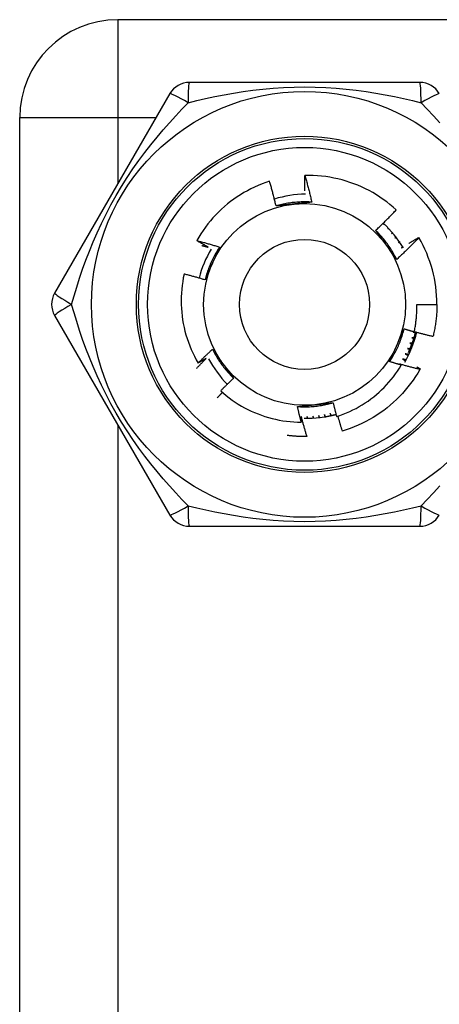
# Model space of a CAD drawing. Header units: inches. Extents: x 4 to 114, y 7 to 59.
# Tile 33 of 98: x 6.094 to 6.462, y 37.432 to 38.296. Entities that reach past the tile are written whole.
import ezdxf

# ---------------------------------------------------------------- set-up
doc = ezdxf.new("R2010")
doc.units = ezdxf.units.IN
doc.header["$MEASUREMENT"] = 0
doc.layers.add('Visible Edges(ANSI)', color=7, linetype='Continuous', lineweight=25)
doc.layers.add('Visible Tangent Edges(ANSI)', color=7, linetype='Continuous', lineweight=25)

msp = doc.modelspace()

# ---------------------------------------------------------------- linework, layer by layer
at = {"layer": 'Visible Edges(ANSI)'}
for p, q in [((7.75804, 38.29642), (6.18004, 38.29642)), ((6.44519, 38.24131), (6.24289, 38.24131)), ((6.22585, 38.23146), (6.1247, 38.05627)), ((6.09404, 36.63242), (6.09404, 38.21042)), ((6.41381, 38.1169), (6.41344, 38.11623)), ((6.41344, 38.11623), (6.41395, 38.11677)), ((6.41746, 38.11333), (6.41697, 38.11253)), ((6.41697, 38.11253), (6.41762, 38.11316)), ((6.42092, 38.10956), (6.4203, 38.10866)), ((6.4203, 38.10866), (6.4211, 38.10935)), ((6.44426, 38.10512), (6.44431, 38.10503)), ((6.44247, 38.04642), (6.46019, 38.04642)), ((6.1247, 38.03658), (6.22585, 37.86139)), ((6.34631, 37.9303), (6.34617, 37.9303)), ((6.24289, 37.85154), (6.44519, 37.85154))]:
    msp.add_line(p, q, dxfattribs=at)
at = {"layer": 'Visible Edges(ANSI)', "flags": 128}
for points in [[(6.31333, 38.15447), (6.30999, 38.15336), (6.30668, 38.15214), (6.30341, 38.15082), (6.30018, 38.1494), (6.297, 38.14788), (6.29388, 38.14626), (6.29081, 38.14455), (6.28779, 38.14274), (6.28484, 38.14083), (6.28195, 38.13884), (6.27912, 38.13675), (6.27636, 38.13458), (6.27367, 38.13231), (6.27104, 38.12997), (6.2685, 38.12753), (6.26602, 38.12502), (6.26363, 38.12242), (6.26133, 38.11976), (6.25912, 38.11703), (6.25699, 38.11423), (6.25496, 38.11136), (6.25302, 38.10844), (6.25117, 38.10545), (6.24942, 38.1024)], [(6.31896, 38.13283), (6.31875, 38.13374), (6.31854, 38.13465), (6.31833, 38.13555), (6.31811, 38.13646), (6.3179, 38.13737), (6.31768, 38.13827), (6.31745, 38.13918), (6.31723, 38.14008), (6.317, 38.14099), (6.31677, 38.14189), (6.31654, 38.14279), (6.31631, 38.14369), (6.31607, 38.14459), (6.31584, 38.1455), (6.31559, 38.1464), (6.31535, 38.14729), (6.31511, 38.14819), (6.31486, 38.14909), (6.31461, 38.14999), (6.31436, 38.15089), (6.31411, 38.15178), (6.31385, 38.15268), (6.31359, 38.15357), (6.31333, 38.15447)], [(6.34437, 38.14601), (6.34435, 38.14657), (6.34434, 38.14714), (6.34433, 38.14771), (6.34432, 38.14828), (6.34431, 38.14884), (6.3443, 38.14941), (6.34429, 38.14998), (6.34428, 38.15054), (6.34428, 38.15111), (6.34427, 38.15168), (6.34427, 38.15225), (6.34426, 38.15281), (6.34426, 38.15338), (6.34426, 38.15395), (6.34426, 38.15451), (6.34426, 38.15508), (6.34426, 38.15565), (6.34426, 38.15622), (6.34426, 38.15678), (6.34426, 38.15735), (6.34427, 38.15792), (6.34427, 38.15849), (6.34428, 38.15905), (6.34428, 38.15962)], [(6.42451, 38.12943), (6.42177, 38.13186), (6.41896, 38.13421), (6.41607, 38.13646), (6.41312, 38.13862), (6.4101, 38.14069), (6.40702, 38.14266), (6.40388, 38.14452), (6.40068, 38.14629), (6.39742, 38.14796), (6.3941, 38.14952), (6.39074, 38.15098), (6.38733, 38.15233), (6.38387, 38.15357), (6.38039, 38.15469), (6.37687, 38.15571), (6.37333, 38.1566), (6.36976, 38.15739), (6.36616, 38.15806), (6.36255, 38.15861), (6.35892, 38.15905), (6.35527, 38.15937), (6.35162, 38.15957), (6.34795, 38.15966), (6.34428, 38.15962)], [(6.34428, 38.15962), (6.34456, 38.15865), (6.34484, 38.15768), (6.34511, 38.15671), (6.34538, 38.15574), (6.34565, 38.15477), (6.34592, 38.1538), (6.34618, 38.15282), (6.34644, 38.15185), (6.3467, 38.15088), (6.34696, 38.1499), (6.34721, 38.14893), (6.34746, 38.14795), (6.34771, 38.14697), (6.34796, 38.14599), (6.3482, 38.14502), (6.34844, 38.14404), (6.34868, 38.14306), (6.34892, 38.14208), (6.34915, 38.1411), (6.34938, 38.14011), (6.34961, 38.13913), (6.34984, 38.13815), (6.35006, 38.13716), (6.35028, 38.13618)], [(6.35028, 38.13618), (6.34896, 38.13626), (6.34765, 38.13632), (6.34633, 38.13637), (6.34501, 38.13639), (6.34369, 38.13639), (6.34237, 38.13638), (6.34105, 38.13634), (6.33973, 38.13629), (6.33842, 38.13621), (6.3371, 38.13612), (6.33578, 38.13601), (6.33447, 38.13588), (6.33316, 38.13573), (6.33185, 38.13556), (6.33055, 38.13537), (6.32924, 38.13516), (6.32794, 38.13494), (6.32665, 38.13469), (6.32536, 38.13443), (6.32407, 38.13415), (6.32278, 38.13384), (6.3215, 38.13353), (6.32023, 38.13319), (6.31896, 38.13283)], [(6.35028, 38.13618), (6.34964, 38.13611), (6.349, 38.13604), (6.34835, 38.13597), (6.34771, 38.1359), (6.34707, 38.13583), (6.34643, 38.13576), (6.34578, 38.13569), (6.34514, 38.13562), (6.3445, 38.13555), (6.34385, 38.13548), (6.34321, 38.13541), (6.34256, 38.13534), (6.34192, 38.13527), (6.34127, 38.13521), (6.34063, 38.13514), (6.33998, 38.13507), (6.33933, 38.135), (6.33868, 38.13493), (6.33804, 38.13486), (6.33739, 38.1348), (6.33674, 38.13473), (6.33609, 38.13466), (6.33544, 38.13459), (6.33478, 38.13452)], [(6.33478, 38.13452), (6.33412, 38.13445), (6.33345, 38.13438), (6.33279, 38.13431), (6.33213, 38.13424), (6.33147, 38.13417), (6.3308, 38.1341), (6.33014, 38.13403), (6.32948, 38.13396), (6.32882, 38.13389), (6.32816, 38.13382), (6.3275, 38.13375), (6.32684, 38.13368), (6.32618, 38.13361), (6.32553, 38.13354), (6.32487, 38.13347), (6.32421, 38.1334), (6.32355, 38.13333), (6.3229, 38.13326), (6.32224, 38.13319), (6.32158, 38.13312), (6.32093, 38.13305), (6.32027, 38.13297), (6.31962, 38.1329), (6.31896, 38.13283)], [(6.40633, 38.11135), (6.40711, 38.11208), (6.40789, 38.11281), (6.40867, 38.11354), (6.40945, 38.11427), (6.41022, 38.11501), (6.41099, 38.11575), (6.41176, 38.11649), (6.41253, 38.11724), (6.4133, 38.11798), (6.41406, 38.11873), (6.41482, 38.11948), (6.41558, 38.12023), (6.41634, 38.12099), (6.41709, 38.12174), (6.41784, 38.1225), (6.41859, 38.12326), (6.41934, 38.12402), (6.42008, 38.12479), (6.42083, 38.12556), (6.42157, 38.12633), (6.42231, 38.1271), (6.42304, 38.12787), (6.42378, 38.12865), (6.42451, 38.12943)], [(6.42489, 38.0859), (6.4243, 38.08708), (6.4237, 38.08825), (6.42308, 38.08942), (6.42244, 38.09057), (6.42178, 38.09172), (6.42111, 38.09285), (6.42042, 38.09397), (6.41971, 38.09509), (6.41899, 38.09619), (6.41825, 38.09729), (6.4175, 38.09837), (6.41673, 38.09944), (6.41594, 38.1005), (6.41514, 38.10155), (6.41432, 38.10259), (6.41349, 38.10361), (6.41265, 38.10462), (6.41179, 38.10562), (6.41091, 38.10661), (6.41002, 38.10759), (6.40912, 38.10855), (6.4082, 38.1095), (6.40727, 38.11043), (6.40633, 38.11135)], [(6.41571, 38.09849), (6.41532, 38.09903), (6.41492, 38.09957), (6.41453, 38.10011), (6.41414, 38.10065), (6.41375, 38.10119), (6.41336, 38.10173), (6.41296, 38.10227), (6.41257, 38.1028), (6.41218, 38.10334), (6.41179, 38.10388), (6.4114, 38.10441), (6.41101, 38.10495), (6.41062, 38.10549), (6.41023, 38.10602), (6.40984, 38.10655), (6.40945, 38.10709), (6.40906, 38.10762), (6.40867, 38.10816), (6.40828, 38.10869), (6.40789, 38.10922), (6.4075, 38.10975), (6.40711, 38.11029), (6.40672, 38.11082), (6.40633, 38.11135)], [(6.24942, 38.1024), (6.25026, 38.10219), (6.2511, 38.10197), (6.25194, 38.10175), (6.25277, 38.10153), (6.25361, 38.1013), (6.25445, 38.10108), (6.25528, 38.10085), (6.25612, 38.10062), (6.25696, 38.10039), (6.25779, 38.10016), (6.25863, 38.09992), (6.25946, 38.09969), (6.26029, 38.09945), (6.26113, 38.09921), (6.26196, 38.09896), (6.26279, 38.09872), (6.26362, 38.09848), (6.26446, 38.09823), (6.26529, 38.09798), (6.26612, 38.09773), (6.26695, 38.09747), (6.26777, 38.09722), (6.2686, 38.09696), (6.26943, 38.0967)], [(6.25941, 38.09668), (6.25899, 38.09691), (6.25857, 38.09714), (6.25815, 38.09738), (6.25773, 38.09761), (6.25732, 38.09784), (6.2569, 38.09808), (6.25648, 38.09831), (6.25606, 38.09855), (6.25564, 38.09879), (6.25523, 38.09902), (6.25481, 38.09926), (6.25439, 38.0995), (6.25398, 38.09974), (6.25356, 38.09998), (6.25315, 38.10022), (6.25273, 38.10046), (6.25232, 38.1007), (6.2519, 38.10094), (6.25149, 38.10118), (6.25107, 38.10143), (6.25066, 38.10167), (6.25024, 38.10191), (6.24983, 38.10216), (6.24942, 38.1024)], [(6.42419, 38.10561), (6.42416, 38.10557), (6.42413, 38.10552), (6.42409, 38.10548), (6.42406, 38.10544), (6.42403, 38.1054), (6.424, 38.10536), (6.42397, 38.10532), (6.42394, 38.10528), (6.4239, 38.10523), (6.42387, 38.10519), (6.42384, 38.10515), (6.42381, 38.10511), (6.42378, 38.10507), (6.42375, 38.10503), (6.42371, 38.10499), (6.42368, 38.10494), (6.42365, 38.1049), (6.42362, 38.10486), (6.42359, 38.10482), (6.42356, 38.10478), (6.42352, 38.10474), (6.42349, 38.1047), (6.42346, 38.10465), (6.42343, 38.10461)], [(6.42343, 38.10461), (6.42347, 38.10464), (6.42351, 38.10468), (6.42355, 38.10471), (6.42359, 38.10474), (6.42363, 38.10477), (6.42367, 38.1048), (6.42371, 38.10483), (6.42375, 38.10486), (6.42379, 38.10489), (6.42383, 38.10492), (6.42387, 38.10496), (6.42391, 38.10499), (6.42395, 38.10502), (6.42399, 38.10505), (6.42403, 38.10508), (6.42406, 38.10511), (6.4241, 38.10514), (6.42414, 38.10517), (6.42418, 38.1052), (6.42422, 38.10523), (6.42426, 38.10527), (6.4243, 38.1053), (6.42434, 38.10533), (6.42438, 38.10536)], [(6.44431, 38.10503), (6.44353, 38.10421), (6.44275, 38.10339), (6.44196, 38.10257), (6.44117, 38.10175), (6.44038, 38.10094), (6.43958, 38.10013), (6.43879, 38.09932), (6.43799, 38.09851), (6.43719, 38.0977), (6.43638, 38.0969), (6.43558, 38.0961), (6.43477, 38.0953), (6.43396, 38.09451), (6.43315, 38.09371), (6.43233, 38.09292), (6.43151, 38.09213), (6.43069, 38.09134), (6.42987, 38.09056), (6.42905, 38.08978), (6.42822, 38.089), (6.42739, 38.08822), (6.42656, 38.08744), (6.42573, 38.08667), (6.42489, 38.0859)], [(6.42725, 38.10148), (6.42721, 38.10144), (6.42718, 38.10139), (6.42714, 38.10135), (6.4271, 38.10131), (6.42706, 38.10126), (6.42703, 38.10122), (6.42699, 38.10117), (6.42695, 38.10113), (6.42691, 38.10108), (6.42687, 38.10104), (6.42684, 38.10099), (6.4268, 38.10095), (6.42676, 38.1009), (6.42672, 38.10086), (6.42668, 38.10082), (6.42665, 38.10077), (6.42661, 38.10073), (6.42657, 38.10068), (6.42653, 38.10064), (6.42649, 38.10059), (6.42646, 38.10055), (6.42642, 38.1005), (6.42638, 38.10046), (6.42634, 38.10041)], [(6.42634, 38.10041), (6.42639, 38.10045), (6.42643, 38.10048), (6.42648, 38.10051), (6.42653, 38.10054), (6.42657, 38.10058), (6.42662, 38.10061), (6.42667, 38.10064), (6.42671, 38.10067), (6.42676, 38.10071), (6.42681, 38.10074), (6.42685, 38.10077), (6.4269, 38.1008), (6.42694, 38.10084), (6.42699, 38.10087), (6.42704, 38.1009), (6.42708, 38.10093), (6.42713, 38.10097), (6.42718, 38.101), (6.42722, 38.10103), (6.42727, 38.10106), (6.42732, 38.1011), (6.42736, 38.10113), (6.42741, 38.10116), (6.42746, 38.10119)], [(6.43556, 38.10007), (6.43592, 38.10028), (6.43628, 38.1005), (6.43664, 38.10071), (6.437, 38.10093), (6.43736, 38.10114), (6.43773, 38.10135), (6.43809, 38.10156), (6.43845, 38.10178), (6.43881, 38.10199), (6.43917, 38.1022), (6.43953, 38.10241), (6.4399, 38.10262), (6.44026, 38.10283), (6.44062, 38.10304), (6.44098, 38.10325), (6.44135, 38.10346), (6.44171, 38.10367), (6.44208, 38.10388), (6.44244, 38.10408), (6.4428, 38.10429), (6.44317, 38.1045), (6.44353, 38.1047), (6.4439, 38.10491), (6.44426, 38.10512)], [(6.25391, 38.09806), (6.25414, 38.098), (6.25437, 38.09795), (6.2546, 38.09789), (6.25483, 38.09783), (6.25506, 38.09778), (6.25529, 38.09772), (6.25552, 38.09766), (6.25575, 38.09761), (6.25598, 38.09755), (6.2562, 38.09749), (6.25643, 38.09743), (6.25666, 38.09738), (6.25689, 38.09732), (6.25712, 38.09726), (6.25735, 38.0972), (6.25758, 38.09715), (6.25781, 38.09709), (6.25804, 38.09703), (6.25827, 38.09697), (6.2585, 38.09691), (6.25872, 38.09685), (6.25895, 38.09679), (6.25918, 38.09674), (6.25941, 38.09668)], [(6.26943, 38.0967), (6.2687, 38.0956), (6.26799, 38.09449), (6.26729, 38.09337), (6.26661, 38.09224), (6.26595, 38.0911), (6.26531, 38.08995), (6.26468, 38.08879), (6.26406, 38.08762), (6.26347, 38.08645), (6.26289, 38.08526), (6.26233, 38.08406), (6.26179, 38.08286), (6.26126, 38.08165), (6.26076, 38.08043), (6.26027, 38.07921), (6.25979, 38.07798), (6.25934, 38.07674), (6.2589, 38.07549), (6.25849, 38.07424), (6.25809, 38.07298), (6.2577, 38.07172), (6.25734, 38.07045), (6.257, 38.06918), (6.25667, 38.0679)], [(6.26943, 38.0967), (6.26917, 38.09611), (6.26891, 38.09552), (6.26865, 38.09493), (6.26839, 38.09434), (6.26813, 38.09375), (6.26787, 38.09316), (6.26761, 38.09256), (6.26735, 38.09197), (6.26709, 38.09138), (6.26682, 38.09079), (6.26656, 38.0902), (6.2663, 38.0896), (6.26603, 38.08901), (6.26577, 38.08842), (6.26551, 38.08782), (6.26524, 38.08723), (6.26498, 38.08663), (6.26471, 38.08604), (6.26445, 38.08544), (6.26418, 38.08485), (6.26392, 38.08425), (6.26365, 38.08365), (6.26339, 38.08305), (6.26312, 38.08245)], [(6.42489, 38.0859), (6.42451, 38.08642), (6.42413, 38.08694), (6.42375, 38.08746), (6.42336, 38.08798), (6.42298, 38.08851), (6.4226, 38.08903), (6.42222, 38.08955), (6.42184, 38.09007), (6.42146, 38.09059), (6.42107, 38.09112), (6.42069, 38.09164), (6.42031, 38.09217), (6.41993, 38.09269), (6.41955, 38.09321), (6.41916, 38.09374), (6.41878, 38.09427), (6.4184, 38.09479), (6.41801, 38.09532), (6.41763, 38.09585), (6.41725, 38.09637), (6.41686, 38.0969), (6.41648, 38.09743), (6.41609, 38.09796), (6.41571, 38.09849)], [(6.4301, 38.0972), (6.43006, 38.09715), (6.43001, 38.09711), (6.42997, 38.09706), (6.42992, 38.09701), (6.42988, 38.09696), (6.42983, 38.09692), (6.42979, 38.09687), (6.42975, 38.09682), (6.4297, 38.09678), (6.42966, 38.09673), (6.42961, 38.09668), (6.42957, 38.09663), (6.42952, 38.09659), (6.42948, 38.09654), (6.42943, 38.09649), (6.42939, 38.09645), (6.42934, 38.0964), (6.4293, 38.09635), (6.42926, 38.09631), (6.42921, 38.09626), (6.42917, 38.09621), (6.42912, 38.09616), (6.42908, 38.09612), (6.42903, 38.09607)], [(6.42903, 38.09607), (6.42909, 38.0961), (6.42914, 38.09614), (6.42919, 38.09617), (6.42925, 38.0962), (6.4293, 38.09624), (6.42935, 38.09627), (6.4294, 38.0963), (6.42946, 38.09634), (6.42951, 38.09637), (6.42956, 38.0964), (6.42962, 38.09644), (6.42967, 38.09647), (6.42972, 38.0965), (6.42978, 38.09654), (6.42983, 38.09657), (6.42988, 38.0966), (6.42994, 38.09663), (6.42999, 38.09667), (6.43004, 38.0967), (6.4301, 38.09673), (6.43015, 38.09677), (6.4302, 38.0968), (6.43026, 38.09683), (6.43031, 38.09687)], [(6.26312, 38.08245), (6.26285, 38.08184), (6.26258, 38.08123), (6.2623, 38.08062), (6.26203, 38.08001), (6.26176, 38.07941), (6.26149, 38.0788), (6.26122, 38.07819), (6.26095, 38.07758), (6.26068, 38.07698), (6.26041, 38.07637), (6.26014, 38.07576), (6.25987, 38.07516), (6.25961, 38.07455), (6.25934, 38.07395), (6.25907, 38.07334), (6.2588, 38.07274), (6.25854, 38.07213), (6.25827, 38.07153), (6.258, 38.07092), (6.25774, 38.07032), (6.25747, 38.06972), (6.2572, 38.06911), (6.25694, 38.06851), (6.25667, 38.06791)], [(6.2383, 38.07306), (6.23762, 38.06975), (6.23705, 38.06643), (6.23658, 38.06309), (6.23621, 38.05974), (6.23594, 38.05637), (6.23578, 38.053), (6.23573, 38.04961), (6.23578, 38.04623), (6.23594, 38.04285), (6.2362, 38.03948), (6.23657, 38.03613), (6.23704, 38.03279), (6.23761, 38.02947), (6.23829, 38.02616), (6.23907, 38.02288), (6.23996, 38.01963), (6.24094, 38.0164), (6.24203, 38.0132), (6.24322, 38.01004), (6.24452, 38.00691), (6.2459, 38.00383), (6.24739, 38.00079), (6.24896, 37.99781), (6.25063, 37.99488)], [(6.25667, 38.06791), (6.25591, 38.06814), (6.25515, 38.06837), (6.25439, 38.0686), (6.25363, 38.06883), (6.25287, 38.06906), (6.25211, 38.06928), (6.25134, 38.06951), (6.25058, 38.06973), (6.24981, 38.06995), (6.24905, 38.07017), (6.24829, 38.07039), (6.24752, 38.0706), (6.24675, 38.07081), (6.24599, 38.07103), (6.24522, 38.07124), (6.24445, 38.07145), (6.24369, 38.07165), (6.24292, 38.07186), (6.24215, 38.07206), (6.24138, 38.07227), (6.24061, 38.07247), (6.23984, 38.07266), (6.23907, 38.07286), (6.2383, 38.07306)], [(6.44027, 38.02233), (6.44048, 38.02332), (6.44068, 38.02431), (6.44087, 38.02531), (6.44105, 38.0263), (6.44122, 38.0273), (6.44137, 38.0283), (6.44152, 38.0293), (6.44166, 38.0303), (6.44179, 38.0313), (6.44191, 38.0323), (6.44201, 38.03331), (6.44211, 38.03431), (6.4422, 38.03532), (6.44227, 38.03633), (6.44234, 38.03733), (6.4424, 38.03834), (6.44244, 38.03935), (6.44248, 38.04036), (6.4425, 38.04137), (6.44252, 38.04238), (6.44252, 38.04339), (6.44251, 38.0444), (6.4425, 38.04541), (6.44247, 38.04642)], [(6.46019, 38.04642), (6.46018, 38.04524), (6.46016, 38.04406), (6.46013, 38.04288), (6.46009, 38.0417), (6.46003, 38.04052), (6.45997, 38.03934), (6.45989, 38.03816), (6.4598, 38.03698), (6.4597, 38.0358), (6.45958, 38.03463), (6.45946, 38.03345), (6.45932, 38.03228), (6.45917, 38.03111), (6.45901, 38.02994), (6.45884, 38.02877), (6.45865, 38.0276), (6.45845, 38.02644), (6.45824, 38.02527), (6.45802, 38.02411), (6.45779, 38.02295), (6.45754, 38.0218), (6.45729, 38.02064), (6.45702, 38.01949), (6.45674, 38.01835)], [(6.41866, 37.99615), (6.41938, 37.99725), (6.4201, 37.99836), (6.42079, 37.99948), (6.42147, 38.00061), (6.42214, 38.00175), (6.42278, 38.0029), (6.42341, 38.00406), (6.42402, 38.00523), (6.42462, 38.0064), (6.42519, 38.00759), (6.42575, 38.00878), (6.4263, 38.00999), (6.42682, 38.0112), (6.42733, 38.01242), (6.42782, 38.01364), (6.42829, 38.01487), (6.42875, 38.01611), (6.42918, 38.01736), (6.4296, 38.01861), (6.43, 38.01986), (6.43038, 38.02113), (6.43074, 38.02239), (6.43109, 38.02367), (6.43142, 38.02495)], [(6.42497, 38.01039), (6.42524, 38.01101), (6.42551, 38.01162), (6.42578, 38.01223), (6.42605, 38.01283), (6.42632, 38.01344), (6.4266, 38.01405), (6.42687, 38.01466), (6.42714, 38.01527), (6.4274, 38.01587), (6.42767, 38.01648), (6.42794, 38.01709), (6.42821, 38.01769), (6.42848, 38.0183), (6.42875, 38.0189), (6.42902, 38.01951), (6.42928, 38.02011), (6.42955, 38.02072), (6.42982, 38.02132), (6.43008, 38.02192), (6.43035, 38.02253), (6.43062, 38.02313), (6.43088, 38.02374), (6.43115, 38.02434), (6.43141, 38.02494)], [(6.43141, 38.02494), (6.43178, 38.02483), (6.43215, 38.02472), (6.43252, 38.0246), (6.43288, 38.02449), (6.43325, 38.02438), (6.43362, 38.02427), (6.43399, 38.02416), (6.43436, 38.02405), (6.43473, 38.02394), (6.4351, 38.02383), (6.43546, 38.02372), (6.43583, 38.02361), (6.4362, 38.0235), (6.43657, 38.02339), (6.43694, 38.02328), (6.43731, 38.02318), (6.43768, 38.02307), (6.43805, 38.02296), (6.43842, 38.02286), (6.43879, 38.02275), (6.43916, 38.02265), (6.43953, 38.02254), (6.4399, 38.02244), (6.44027, 38.02233)], [(6.44031, 38.02253), (6.44099, 38.02234), (6.44167, 38.02215), (6.44235, 38.02197), (6.44303, 38.02178), (6.44372, 38.0216), (6.4444, 38.02141), (6.44508, 38.02123), (6.44576, 38.02105), (6.44645, 38.02087), (6.44713, 38.0207), (6.44782, 38.02052), (6.4485, 38.02035), (6.44918, 38.02017), (6.44987, 38.02), (6.45055, 38.01983), (6.45124, 38.01966), (6.45193, 38.01949), (6.45261, 38.01932), (6.4533, 38.01916), (6.45399, 38.01899), (6.45468, 38.01883), (6.45536, 38.01867), (6.45605, 38.01851), (6.45674, 38.01835)], [(6.43514, 38.00423), (6.43547, 38.00495), (6.4358, 38.00568), (6.43612, 38.00641), (6.43643, 38.00714), (6.43674, 38.00787), (6.43704, 38.0086), (6.43734, 38.00934), (6.43763, 38.01008), (6.43791, 38.01083), (6.43819, 38.01157), (6.43847, 38.01232), (6.43873, 38.01307), (6.43899, 38.01382), (6.43925, 38.01457), (6.4395, 38.01533), (6.43974, 38.01608), (6.43998, 38.01684), (6.44021, 38.0176), (6.44044, 38.01837), (6.44066, 38.01913), (6.44087, 38.0199), (6.44108, 38.02067), (6.44128, 38.02144), (6.44147, 38.02221)], [(6.43801, 38.01713), (6.43809, 38.01711), (6.43817, 38.01709), (6.43825, 38.01707), (6.43833, 38.01705), (6.43841, 38.01702), (6.43849, 38.017), (6.43856, 38.01698), (6.43864, 38.01696), (6.43872, 38.01694), (6.4388, 38.01691), (6.43888, 38.01689), (6.43896, 38.01687), (6.43904, 38.01685), (6.43912, 38.01683), (6.4392, 38.0168), (6.43927, 38.01678), (6.43935, 38.01676), (6.43943, 38.01674), (6.43951, 38.01671), (6.43959, 38.01669), (6.43967, 38.01667), (6.43975, 38.01665), (6.43983, 38.01662), (6.43991, 38.0166)], [(6.44006, 38.0171), (6.43997, 38.0171), (6.43989, 38.0171), (6.4398, 38.0171), (6.43972, 38.01711), (6.43963, 38.01711), (6.43955, 38.01711), (6.43946, 38.01711), (6.43938, 38.01711), (6.43929, 38.01711), (6.43921, 38.01711), (6.43912, 38.01711), (6.43904, 38.01712), (6.43895, 38.01712), (6.43886, 38.01712), (6.43878, 38.01712), (6.43869, 38.01712), (6.43861, 38.01712), (6.43852, 38.01712), (6.43844, 38.01713), (6.43835, 38.01713), (6.43827, 38.01713), (6.43818, 38.01713), (6.4381, 38.01713), (6.43801, 38.01713)], [(6.44145, 38.02212), (6.44137, 38.02212), (6.44128, 38.02212), (6.4412, 38.02211), (6.44111, 38.02211), (6.44103, 38.02211), (6.44094, 38.0221), (6.44085, 38.0221), (6.44077, 38.0221), (6.44068, 38.0221), (6.4406, 38.02209), (6.44051, 38.02209), (6.44043, 38.02209), (6.44034, 38.02208), (6.44026, 38.02208), (6.44017, 38.02208), (6.44009, 38.02207), (6.44, 38.02207), (6.43992, 38.02207), (6.43983, 38.02207), (6.43975, 38.02206), (6.43966, 38.02206), (6.43958, 38.02206), (6.43949, 38.02205), (6.43941, 38.02205)], [(6.43941, 38.02205), (6.43949, 38.02203), (6.43957, 38.02202), (6.43965, 38.022), (6.43973, 38.02198), (6.43981, 38.02196), (6.43989, 38.02194), (6.43997, 38.02193), (6.44005, 38.02191), (6.44013, 38.02189), (6.4402, 38.02187), (6.44028, 38.02185), (6.44036, 38.02184), (6.44044, 38.02182), (6.44052, 38.0218), (6.4406, 38.02178), (6.44068, 38.02176), (6.44076, 38.02175), (6.44084, 38.02173), (6.44092, 38.02171), (6.441, 38.02169), (6.44108, 38.02167), (6.44116, 38.02165), (6.44124, 38.02164), (6.44132, 38.02162)], [(6.25063, 37.99488), (6.25115, 37.99539), (6.25166, 37.9959), (6.25217, 37.99642), (6.25269, 37.99693), (6.2532, 37.99744), (6.25372, 37.99795), (6.25424, 37.99845), (6.25476, 37.99896), (6.25528, 37.99947), (6.2558, 37.99997), (6.25632, 38.00048), (6.25685, 38.00098), (6.25737, 38.00148), (6.25789, 38.00198), (6.25842, 38.00249), (6.25895, 38.00299), (6.25947, 38.00348), (6.26, 38.00398), (6.26053, 38.00448), (6.26106, 38.00497), (6.26159, 38.00547), (6.26213, 38.00596), (6.26266, 38.00646), (6.26319, 38.00695)], [(6.26319, 38.00695), (6.26358, 38.00643), (6.26396, 38.00591), (6.26434, 38.00539), (6.26472, 38.00487), (6.2651, 38.00434), (6.26549, 38.00382), (6.26587, 38.0033), (6.26625, 38.00278), (6.26663, 38.00225), (6.26701, 38.00173), (6.2674, 38.00121), (6.26778, 38.00068), (6.26816, 38.00016), (6.26854, 37.99963), (6.26892, 37.99911), (6.26931, 37.99858), (6.26969, 37.99806), (6.27007, 37.99753), (6.27046, 37.997), (6.27084, 37.99647), (6.27122, 37.99595), (6.27161, 37.99542), (6.27199, 37.99489), (6.27238, 37.99436)], [(6.26319, 38.00695), (6.26378, 38.00577), (6.26439, 38.00459), (6.26501, 38.00343), (6.26565, 38.00228), (6.26631, 38.00113), (6.26698, 38), (6.26767, 37.99887), (6.26838, 37.99776), (6.2691, 37.99666), (6.26984, 37.99556), (6.27059, 37.99448), (6.27136, 37.99341), (6.27215, 37.99235), (6.27295, 37.9913), (6.27376, 37.99026), (6.27459, 37.98924), (6.27544, 37.98823), (6.2763, 37.98723), (6.27717, 37.98624), (6.27806, 37.98526), (6.27897, 37.9843), (6.27988, 37.98335), (6.28081, 37.98242), (6.28176, 37.9815)], [(6.41866, 37.99615), (6.41891, 37.99674), (6.41917, 37.99733), (6.41943, 37.99792), (6.41969, 37.99851), (6.41996, 37.9991), (6.42022, 37.99969), (6.42048, 38.00028), (6.42074, 38.00088), (6.421, 38.00147), (6.42126, 38.00206), (6.42153, 38.00265), (6.42179, 38.00325), (6.42205, 38.00384), (6.42232, 38.00443), (6.42258, 38.00503), (6.42284, 38.00562), (6.42311, 38.00622), (6.42337, 38.00681), (6.42364, 38.00741), (6.4239, 38.008), (6.42417, 38.0086), (6.42443, 38.0092), (6.4247, 38.0098), (6.42497, 38.01039)], [(6.43447, 38.00755), (6.43455, 38.00752), (6.43462, 38.00749), (6.4347, 38.00746), (6.43477, 38.00743), (6.43485, 38.0074), (6.43493, 38.00737), (6.435, 38.00734), (6.43508, 38.00731), (6.43515, 38.00728), (6.43523, 38.00725), (6.43531, 38.00722), (6.43538, 38.00719), (6.43546, 38.00716), (6.43554, 38.00713), (6.43561, 38.0071), (6.43569, 38.00707), (6.43576, 38.00704), (6.43584, 38.00701), (6.43592, 38.00698), (6.43599, 38.00695), (6.43607, 38.00692), (6.43615, 38.00689), (6.43622, 38.00686), (6.4363, 38.00683)], [(6.4365, 38.0073), (6.43642, 38.00731), (6.43633, 38.00732), (6.43625, 38.00733), (6.43616, 38.00734), (6.43608, 38.00735), (6.43599, 38.00737), (6.43591, 38.00738), (6.43582, 38.00739), (6.43574, 38.0074), (6.43565, 38.00741), (6.43557, 38.00742), (6.43549, 38.00743), (6.4354, 38.00744), (6.43532, 38.00745), (6.43523, 38.00746), (6.43515, 38.00747), (6.43506, 38.00748), (6.43498, 38.00749), (6.43489, 38.0075), (6.43481, 38.00751), (6.43472, 38.00752), (6.43464, 38.00753), (6.43455, 38.00754), (6.43447, 38.00755)], [(6.43636, 38.0123), (6.43644, 38.01227), (6.43652, 38.01224), (6.4366, 38.01222), (6.43668, 38.01219), (6.43675, 38.01217), (6.43683, 38.01214), (6.43691, 38.01211), (6.43699, 38.01209), (6.43706, 38.01206), (6.43714, 38.01204), (6.43722, 38.01201), (6.4373, 38.01198), (6.43737, 38.01196), (6.43745, 38.01193), (6.43753, 38.0119), (6.43761, 38.01188), (6.43769, 38.01185), (6.43776, 38.01183), (6.43784, 38.0118), (6.43792, 38.01177), (6.438, 38.01175), (6.43807, 38.01172), (6.43815, 38.01169), (6.43823, 38.01167)], [(6.43841, 38.01216), (6.43832, 38.01216), (6.43824, 38.01217), (6.43815, 38.01217), (6.43807, 38.01218), (6.43798, 38.01218), (6.4379, 38.01219), (6.43781, 38.0122), (6.43773, 38.0122), (6.43764, 38.01221), (6.43756, 38.01221), (6.43747, 38.01222), (6.43739, 38.01223), (6.4373, 38.01223), (6.43722, 38.01224), (6.43713, 38.01224), (6.43705, 38.01225), (6.43696, 38.01225), (6.43688, 38.01226), (6.43679, 38.01227), (6.43671, 38.01227), (6.43662, 38.01228), (6.43653, 38.01228), (6.43645, 38.01229), (6.43636, 38.0123)], [(6.24905, 37.98998), (6.24941, 37.99036), (6.24977, 37.99074), (6.25013, 37.99112), (6.25049, 37.9915), (6.25085, 37.99188), (6.25121, 37.99226), (6.25157, 37.99264), (6.25194, 37.99302), (6.2523, 37.99339), (6.25266, 37.99377), (6.25302, 37.99415), (6.25339, 37.99452), (6.25375, 37.9949), (6.25412, 37.99528), (6.25448, 37.99565), (6.25485, 37.99602), (6.25521, 37.9964), (6.25558, 37.99677), (6.25595, 37.99714), (6.25632, 37.99752), (6.25669, 37.99789), (6.25705, 37.99826), (6.25742, 37.99863), (6.25779, 37.999)], [(6.25779, 37.999), (6.2575, 37.99883), (6.2572, 37.99865), (6.2569, 37.99848), (6.25661, 37.9983), (6.25631, 37.99813), (6.25601, 37.99796), (6.25571, 37.99778), (6.25542, 37.99761), (6.25512, 37.99744), (6.25482, 37.99726), (6.25452, 37.99709), (6.25423, 37.99692), (6.25393, 37.99675), (6.25363, 37.99658), (6.25333, 37.99641), (6.25303, 37.99623), (6.25273, 37.99606), (6.25243, 37.99589), (6.25213, 37.99572), (6.25183, 37.99555), (6.25153, 37.99538), (6.25123, 37.99521), (6.25093, 37.99505), (6.25063, 37.99488)], [(6.42995, 37.99839), (6.43007, 37.99833), (6.43018, 37.99827), (6.4303, 37.99821), (6.43041, 37.99815), (6.43053, 37.99809), (6.43064, 37.99803), (6.43076, 37.99797), (6.43087, 37.99791), (6.43099, 37.99785), (6.4311, 37.99779), (6.43122, 37.99773), (6.43133, 37.99767), (6.43145, 37.99761), (6.43156, 37.99755), (6.43168, 37.99748), (6.43179, 37.99742), (6.43191, 37.99736), (6.43202, 37.9973), (6.43214, 37.99724), (6.43225, 37.99718), (6.43237, 37.99712), (6.43248, 37.99706), (6.43259, 37.997), (6.43271, 37.99694)], [(6.43311, 37.99767), (6.43298, 37.9977), (6.43285, 37.99773), (6.43272, 37.99776), (6.43259, 37.99779), (6.43245, 37.99782), (6.43232, 37.99785), (6.43219, 37.99788), (6.43206, 37.99791), (6.43193, 37.99794), (6.43179, 37.99796), (6.43166, 37.99799), (6.43153, 37.99802), (6.4314, 37.99805), (6.43127, 37.99808), (6.43114, 37.99811), (6.431, 37.99814), (6.43087, 37.99817), (6.43074, 37.9982), (6.43061, 37.99823), (6.43048, 37.99826), (6.43035, 37.9983), (6.43021, 37.99833), (6.43008, 37.99836), (6.42995, 37.99839)], [(6.43233, 38.00291), (6.43245, 38.00286), (6.43256, 38.0028), (6.43268, 38.00275), (6.4328, 38.0027), (6.43292, 38.00264), (6.43304, 38.00259), (6.43315, 38.00253), (6.43327, 38.00248), (6.43339, 38.00243), (6.43351, 38.00237), (6.43362, 38.00232), (6.43374, 38.00226), (6.43386, 38.00221), (6.43398, 38.00216), (6.43409, 38.0021), (6.43421, 38.00205), (6.43433, 38.00199), (6.43445, 38.00194), (6.43457, 38.00188), (6.43468, 38.00183), (6.4348, 38.00177), (6.43492, 38.00172), (6.43503, 38.00167), (6.43515, 38.00161)], [(6.43551, 38.00236), (6.43538, 38.00238), (6.43525, 38.0024), (6.43512, 38.00243), (6.43498, 38.00245), (6.43485, 38.00247), (6.43472, 38.00249), (6.43459, 38.00252), (6.43445, 38.00254), (6.43432, 38.00256), (6.43419, 38.00259), (6.43405, 38.00261), (6.43392, 38.00263), (6.43379, 38.00265), (6.43366, 38.00268), (6.43352, 38.0027), (6.43339, 38.00272), (6.43326, 38.00275), (6.43313, 38.00277), (6.43299, 38.00279), (6.43286, 38.00282), (6.43273, 38.00284), (6.43259, 38.00286), (6.43246, 38.00289), (6.43233, 38.00291)], [(6.27238, 37.99436), (6.27277, 37.99382), (6.27316, 37.99328), (6.27356, 37.99274), (6.27395, 37.9922), (6.27434, 37.99166), (6.27473, 37.99112), (6.27512, 37.99058), (6.27551, 37.99004), (6.2759, 37.98951), (6.27629, 37.98897), (6.27669, 37.98843), (6.27708, 37.9879), (6.27747, 37.98736), (6.27786, 37.98683), (6.27825, 37.98629), (6.27864, 37.98576), (6.27903, 37.98523), (6.27942, 37.98469), (6.2798, 37.98416), (6.28019, 37.98363), (6.28058, 37.9831), (6.28097, 37.98256), (6.28136, 37.98203), (6.28175, 37.9815)], [(6.37212, 37.94787), (6.37505, 37.94885), (6.37796, 37.94992), (6.38083, 37.95108), (6.38367, 37.95233), (6.38646, 37.95366), (6.38921, 37.95507), (6.39192, 37.95657), (6.39457, 37.95814), (6.39718, 37.9598), (6.39973, 37.96153), (6.40224, 37.96334), (6.40468, 37.96523), (6.40707, 37.96719), (6.4094, 37.96923), (6.41167, 37.97134), (6.41388, 37.97352), (6.41601, 37.97576), (6.41807, 37.97807), (6.42006, 37.98043), (6.42197, 37.98285), (6.42381, 37.98533), (6.42557, 37.98787), (6.42726, 37.99046), (6.42886, 37.9931)], [(6.44518, 37.98933), (6.4433, 37.98612), (6.44132, 37.98297), (6.43924, 37.97989), (6.43706, 37.97687), (6.43478, 37.97393), (6.43241, 37.97106), (6.42995, 37.96827), (6.42741, 37.96556), (6.42477, 37.96293), (6.42206, 37.96039), (6.41926, 37.95793), (6.41639, 37.95557), (6.41344, 37.9533), (6.41042, 37.95112), (6.40734, 37.94905), (6.40419, 37.94707), (6.40097, 37.94519), (6.3977, 37.94342), (6.39438, 37.94176), (6.391, 37.9402), (6.38757, 37.93875), (6.3841, 37.93741), (6.38059, 37.93618), (6.37704, 37.93507)], [(6.42886, 37.9931), (6.42843, 37.99322), (6.428, 37.99334), (6.42758, 37.99346), (6.42715, 37.99359), (6.42673, 37.99371), (6.4263, 37.99383), (6.42587, 37.99396), (6.42545, 37.99408), (6.42502, 37.99421), (6.4246, 37.99433), (6.42417, 37.99446), (6.42375, 37.99459), (6.42332, 37.99471), (6.4229, 37.99484), (6.42247, 37.99497), (6.42205, 37.9951), (6.42162, 37.99523), (6.4212, 37.99536), (6.42077, 37.99549), (6.42035, 37.99562), (6.41993, 37.99575), (6.4195, 37.99588), (6.41908, 37.99601), (6.41866, 37.99615)], [(6.42734, 37.99399), (6.42741, 37.99395), (6.42747, 37.99392), (6.42753, 37.99388), (6.4276, 37.99384), (6.42766, 37.99381), (6.42772, 37.99377), (6.42778, 37.99373), (6.42785, 37.99369), (6.42791, 37.99366), (6.42797, 37.99362), (6.42804, 37.99358), (6.4281, 37.99355), (6.42816, 37.99351), (6.42823, 37.99347), (6.42829, 37.99343), (6.42835, 37.9934), (6.42842, 37.99336), (6.42848, 37.99332), (6.42854, 37.99328), (6.42861, 37.99325), (6.42867, 37.99321), (6.42873, 37.99317), (6.42879, 37.99314), (6.42886, 37.9931)], [(6.44518, 37.98933), (6.44443, 37.9895), (6.44369, 37.98968), (6.44294, 37.98986), (6.44219, 37.99005), (6.44145, 37.99023), (6.4407, 37.99041), (6.43996, 37.9906), (6.43921, 37.99079), (6.43847, 37.99098), (6.43772, 37.99117), (6.43698, 37.99136), (6.43624, 37.99155), (6.43549, 37.99175), (6.43475, 37.99195), (6.43401, 37.99214), (6.43327, 37.99234), (6.43253, 37.99255), (6.43178, 37.99275), (6.43104, 37.99295), (6.4303, 37.99316), (6.42956, 37.99336), (6.42882, 37.99357), (6.42808, 37.99378), (6.42734, 37.99399)], [(6.4424, 37.99162), (6.44253, 37.99155), (6.44265, 37.99148), (6.44278, 37.9914), (6.44291, 37.99133), (6.44304, 37.99126), (6.44317, 37.99118), (6.4433, 37.99111), (6.44342, 37.99104), (6.44355, 37.99096), (6.44368, 37.99089), (6.44381, 37.99081), (6.44394, 37.99074), (6.44407, 37.99067), (6.44419, 37.99059), (6.44432, 37.99052), (6.44445, 37.99045), (6.44458, 37.99037), (6.44471, 37.9903), (6.44484, 37.99022), (6.44496, 37.99015), (6.44509, 37.99008), (6.44522, 37.99), (6.44535, 37.98993), (6.44548, 37.98985)], [(6.44548, 37.98985), (6.44546, 37.98983), (6.44545, 37.98981), (6.44544, 37.98979), (6.44543, 37.98976), (6.44541, 37.98974), (6.4454, 37.98972), (6.44539, 37.9897), (6.44538, 37.98968), (6.44537, 37.98966), (6.44535, 37.98963), (6.44534, 37.98961), (6.44533, 37.98959), (6.44532, 37.98957), (6.4453, 37.98955), (6.44529, 37.98952), (6.44528, 37.9895), (6.44527, 37.98948), (6.44525, 37.98946), (6.44524, 37.98944), (6.44523, 37.98941), (6.44522, 37.98939), (6.44521, 37.98937), (6.44519, 37.98935), (6.44518, 37.98933)], [(6.28175, 37.9815), (6.28127, 37.98105), (6.28079, 37.9806), (6.28031, 37.98015), (6.27983, 37.9797), (6.27935, 37.97925), (6.27887, 37.9788), (6.2784, 37.97834), (6.27792, 37.97789), (6.27744, 37.97744), (6.27697, 37.97698), (6.27649, 37.97652), (6.27602, 37.97607), (6.27555, 37.97561), (6.27508, 37.97515), (6.27461, 37.97469), (6.27414, 37.97423), (6.27367, 37.97376), (6.2732, 37.9733), (6.27273, 37.97284), (6.27226, 37.97237), (6.2718, 37.97191), (6.27133, 37.97144), (6.27087, 37.97098), (6.27041, 37.97051)], [(6.27193, 37.96914), (6.27174, 37.96895), (6.27155, 37.96875), (6.27136, 37.96855), (6.27118, 37.96835), (6.27099, 37.96815), (6.2708, 37.96795), (6.27061, 37.96775), (6.27042, 37.96755), (6.27024, 37.96735), (6.27005, 37.96715), (6.26986, 37.96695), (6.26968, 37.96675), (6.26949, 37.96655), (6.2693, 37.96635), (6.26912, 37.96615), (6.26893, 37.96595), (6.26874, 37.96575), (6.26856, 37.96555), (6.26837, 37.96535), (6.26818, 37.96515), (6.268, 37.96495), (6.26781, 37.96475), (6.26763, 37.96455), (6.26744, 37.96435)], [(6.27041, 37.97051), (6.27283, 37.96836), (6.27531, 37.96629), (6.27786, 37.9643), (6.28046, 37.96239), (6.28312, 37.96056), (6.28584, 37.95881), (6.28861, 37.95714), (6.29143, 37.95557), (6.2943, 37.95407), (6.29722, 37.95267), (6.30018, 37.95135), (6.30318, 37.95013), (6.30622, 37.949), (6.30929, 37.94797), (6.31238, 37.94703), (6.3155, 37.94619), (6.31864, 37.94545), (6.32181, 37.94481), (6.32499, 37.94426), (6.32819, 37.94381), (6.33141, 37.94347), (6.33463, 37.94322), (6.33787, 37.94307), (6.34111, 37.94303)], [(6.33781, 37.95667), (6.33912, 37.95659), (6.34044, 37.95653), (6.34176, 37.95648), (6.34308, 37.95646), (6.3444, 37.95646), (6.34572, 37.95647), (6.34704, 37.95651), (6.34835, 37.95656), (6.34967, 37.95664), (6.35099, 37.95673), (6.3523, 37.95684), (6.35361, 37.95697), (6.35493, 37.95712), (6.35623, 37.95729), (6.35754, 37.95748), (6.35884, 37.95769), (6.36014, 37.95791), (6.36144, 37.95816), (6.36273, 37.95842), (6.36402, 37.9587), (6.3653, 37.959), (6.36658, 37.95932), (6.36786, 37.95966), (6.36913, 37.96002)], [(6.33781, 37.95667), (6.33845, 37.95674), (6.33909, 37.95681), (6.33973, 37.95688), (6.34037, 37.95695), (6.34102, 37.95702), (6.34166, 37.95709), (6.3423, 37.95716), (6.34295, 37.95723), (6.34359, 37.9573), (6.34423, 37.95737), (6.34488, 37.95744), (6.34552, 37.95751), (6.34617, 37.95757), (6.34681, 37.95764), (6.34746, 37.95771), (6.34811, 37.95778), (6.34875, 37.95785), (6.3494, 37.95792), (6.35005, 37.95799), (6.3507, 37.95805), (6.35135, 37.95812), (6.352, 37.95819), (6.35265, 37.95826), (6.3533, 37.95833)], [(6.34111, 37.94303), (6.34096, 37.94359), (6.34082, 37.94416), (6.34067, 37.94473), (6.34053, 37.94529), (6.34038, 37.94586), (6.34024, 37.94643), (6.3401, 37.94699), (6.33995, 37.94756), (6.33981, 37.94813), (6.33967, 37.9487), (6.33954, 37.94926), (6.3394, 37.94983), (6.33926, 37.9504), (6.33912, 37.95097), (6.33899, 37.95154), (6.33885, 37.95211), (6.33872, 37.95268), (6.33859, 37.95325), (6.33845, 37.95382), (6.33832, 37.95439), (6.33819, 37.95496), (6.33806, 37.95553), (6.33793, 37.9561), (6.33781, 37.95667)], [(6.3533, 37.95833), (6.35397, 37.9584), (6.35463, 37.95847), (6.3553, 37.95854), (6.35596, 37.95861), (6.35662, 37.95868), (6.35728, 37.95875), (6.35794, 37.95882), (6.35861, 37.95889), (6.35927, 37.95896), (6.35993, 37.95903), (6.36059, 37.9591), (6.36124, 37.95917), (6.3619, 37.95924), (6.36256, 37.95931), (6.36322, 37.95938), (6.36388, 37.95945), (6.36453, 37.95952), (6.36519, 37.95959), (6.36585, 37.95966), (6.3665, 37.95973), (6.36716, 37.9598), (6.36781, 37.95988), (6.36847, 37.95995), (6.36912, 37.96002)], [(6.36912, 37.96002), (6.36924, 37.95951), (6.36936, 37.959), (6.36948, 37.95849), (6.36959, 37.95799), (6.36971, 37.95748), (6.36983, 37.95697), (6.36995, 37.95646), (6.37008, 37.95596), (6.3702, 37.95545), (6.37032, 37.95494), (6.37044, 37.95444), (6.37057, 37.95393), (6.37069, 37.95342), (6.37082, 37.95292), (6.37095, 37.95241), (6.37107, 37.9519), (6.3712, 37.9514), (6.37133, 37.95089), (6.37146, 37.95039), (6.37159, 37.94988), (6.37172, 37.94938), (6.37185, 37.94887), (6.37198, 37.94837), (6.37212, 37.94787)], [(6.34114, 37.94804), (6.34114, 37.94783), (6.34114, 37.94762), (6.34114, 37.94741), (6.34114, 37.94721), (6.34114, 37.947), (6.34114, 37.94679), (6.34114, 37.94658), (6.34113, 37.94637), (6.34113, 37.94616), (6.34113, 37.94595), (6.34113, 37.94574), (6.34113, 37.94553), (6.34113, 37.94533), (6.34113, 37.94512), (6.34113, 37.94491), (6.34113, 37.9447), (6.34112, 37.94449), (6.34112, 37.94428), (6.34112, 37.94407), (6.34112, 37.94386), (6.34112, 37.94366), (6.34111, 37.94345), (6.34111, 37.94324), (6.34111, 37.94303)], [(6.34617, 37.9303), (6.34594, 37.93104), (6.34572, 37.93177), (6.34549, 37.93251), (6.34527, 37.93324), (6.34505, 37.93398), (6.34483, 37.93471), (6.34462, 37.93545), (6.3444, 37.93619), (6.34419, 37.93692), (6.34397, 37.93766), (6.34376, 37.9384), (6.34355, 37.93914), (6.34334, 37.93988), (6.34313, 37.94062), (6.34293, 37.94136), (6.34272, 37.9421), (6.34252, 37.94284), (6.34232, 37.94358), (6.34212, 37.94432), (6.34192, 37.94507), (6.34172, 37.94581), (6.34152, 37.94655), (6.34133, 37.9473), (6.34114, 37.94804)], [(6.34625, 37.94802), (6.34625, 37.94796), (6.34625, 37.94789), (6.34626, 37.94782), (6.34626, 37.94776), (6.34626, 37.94769), (6.34627, 37.94763), (6.34627, 37.94756), (6.34627, 37.9475), (6.34628, 37.94743), (6.34628, 37.94736), (6.34628, 37.9473), (6.34629, 37.94723), (6.34629, 37.94717), (6.34629, 37.9471), (6.3463, 37.94703), (6.3463, 37.94697), (6.3463, 37.9469), (6.34631, 37.94684), (6.34631, 37.94677), (6.34631, 37.94671), (6.34632, 37.94664), (6.34632, 37.94657), (6.34632, 37.94651), (6.34633, 37.94644)], [(6.34675, 37.94644), (6.34673, 37.94651), (6.34671, 37.94657), (6.34669, 37.94664), (6.34666, 37.9467), (6.34664, 37.94677), (6.34662, 37.94684), (6.3466, 37.9469), (6.34658, 37.94697), (6.34656, 37.94703), (6.34654, 37.9471), (6.34652, 37.94717), (6.3465, 37.94723), (6.34648, 37.9473), (6.34645, 37.94736), (6.34643, 37.94743), (6.34641, 37.94749), (6.34639, 37.94756), (6.34637, 37.94763), (6.34635, 37.94769), (6.34633, 37.94776), (6.34631, 37.94782), (6.34629, 37.94789), (6.34627, 37.94796), (6.34625, 37.94802)], [(6.35135, 37.94827), (6.35136, 37.9482), (6.35137, 37.94813), (6.35137, 37.94806), (6.35138, 37.94798), (6.35139, 37.94791), (6.3514, 37.94784), (6.3514, 37.94777), (6.35141, 37.9477), (6.35142, 37.94763), (6.35143, 37.94756), (6.35143, 37.94748), (6.35144, 37.94741), (6.35145, 37.94734), (6.35146, 37.94727), (6.35146, 37.9472), (6.35147, 37.94713), (6.35148, 37.94706), (6.35148, 37.94699), (6.35149, 37.94691), (6.3515, 37.94684), (6.35151, 37.94677), (6.35151, 37.9467), (6.35152, 37.94663), (6.35153, 37.94656)], [(6.35199, 37.94658), (6.35196, 37.94665), (6.35193, 37.94672), (6.35191, 37.94679), (6.35188, 37.94686), (6.35185, 37.94693), (6.35183, 37.947), (6.3518, 37.94707), (6.35177, 37.94714), (6.35175, 37.94721), (6.35172, 37.94728), (6.35169, 37.94735), (6.35167, 37.94742), (6.35164, 37.9475), (6.35161, 37.94757), (6.35159, 37.94764), (6.35156, 37.94771), (6.35154, 37.94778), (6.35151, 37.94785), (6.35148, 37.94792), (6.35146, 37.94799), (6.35143, 37.94806), (6.3514, 37.94813), (6.35138, 37.9482), (6.35135, 37.94827)], [(6.35644, 37.94878), (6.35645, 37.9487), (6.35646, 37.94863), (6.35647, 37.94855), (6.35648, 37.94848), (6.3565, 37.9484), (6.35651, 37.94832), (6.35652, 37.94825), (6.35653, 37.94817), (6.35654, 37.94809), (6.35656, 37.94802), (6.35657, 37.94794), (6.35658, 37.94786), (6.35659, 37.94779), (6.3566, 37.94771), (6.35662, 37.94764), (6.35663, 37.94756), (6.35664, 37.94748), (6.35665, 37.94741), (6.35666, 37.94733), (6.35667, 37.94725), (6.35669, 37.94718), (6.3567, 37.9471), (6.35671, 37.94703), (6.35672, 37.94695)], [(6.35721, 37.947), (6.35718, 37.94707), (6.35715, 37.94715), (6.35712, 37.94722), (6.35708, 37.9473), (6.35705, 37.94737), (6.35702, 37.94744), (6.35699, 37.94752), (6.35695, 37.94759), (6.35692, 37.94767), (6.35689, 37.94774), (6.35686, 37.94782), (6.35682, 37.94789), (6.35679, 37.94796), (6.35676, 37.94804), (6.35673, 37.94811), (6.35669, 37.94819), (6.35666, 37.94826), (6.35663, 37.94834), (6.3566, 37.94841), (6.35657, 37.94848), (6.35653, 37.94856), (6.3565, 37.94863), (6.35647, 37.94871), (6.35644, 37.94878)], [(6.36127, 37.94752), (6.3617, 37.9476), (6.36214, 37.94767), (6.36257, 37.94776), (6.363, 37.94784), (6.36344, 37.94792), (6.36387, 37.94801), (6.3643, 37.9481), (6.36474, 37.94819), (6.36517, 37.94828), (6.3656, 37.94837), (6.36603, 37.94847), (6.36646, 37.94857), (6.36689, 37.94866), (6.36732, 37.94877), (6.36775, 37.94887), (6.36818, 37.94897), (6.36861, 37.94908), (6.36903, 37.94919), (6.36946, 37.9493), (6.36989, 37.94941), (6.37031, 37.94953), (6.37074, 37.94965), (6.37116, 37.94976), (6.37159, 37.94988)], [(6.36149, 37.94956), (6.3615, 37.94948), (6.36152, 37.9494), (6.36154, 37.94931), (6.36156, 37.94923), (6.36157, 37.94915), (6.36159, 37.94907), (6.36161, 37.94899), (6.36162, 37.94891), (6.36164, 37.94883), (6.36166, 37.94875), (6.36167, 37.94867), (6.36169, 37.94859), (6.36171, 37.94851), (6.36172, 37.94843), (6.36174, 37.94835), (6.36176, 37.94827), (6.36177, 37.94819), (6.36179, 37.94811), (6.36181, 37.94803), (6.36182, 37.94795), (6.36184, 37.94787), (6.36186, 37.94779), (6.36187, 37.94771), (6.36189, 37.94763)], [(6.3624, 37.94772), (6.36236, 37.9478), (6.36233, 37.94788), (6.36229, 37.94795), (6.36225, 37.94803), (6.36221, 37.94811), (6.36217, 37.94818), (6.36214, 37.94826), (6.3621, 37.94833), (6.36206, 37.94841), (6.36202, 37.94849), (6.36198, 37.94856), (6.36194, 37.94864), (6.36191, 37.94872), (6.36187, 37.94879), (6.36183, 37.94887), (6.36179, 37.94894), (6.36175, 37.94902), (6.36172, 37.9491), (6.36168, 37.94917), (6.36164, 37.94925), (6.3616, 37.94933), (6.36156, 37.9494), (6.36153, 37.94948), (6.36149, 37.94956)], [(6.36649, 37.95059), (6.36651, 37.95051), (6.36653, 37.95043), (6.36656, 37.95035), (6.36658, 37.95027), (6.3666, 37.9502), (6.36662, 37.95012), (6.36664, 37.95004), (6.36666, 37.94996), (6.36668, 37.94988), (6.3667, 37.9498), (6.36672, 37.94972), (6.36674, 37.94964), (6.36677, 37.94956), (6.36679, 37.94948), (6.36681, 37.9494), (6.36683, 37.94932), (6.36685, 37.94924), (6.36687, 37.94917), (6.36689, 37.94909), (6.36691, 37.94901), (6.36693, 37.94893), (6.36695, 37.94885), (6.36697, 37.94877), (6.36699, 37.94869)], [(6.3675, 37.94881), (6.36746, 37.94888), (6.36742, 37.94896), (6.36737, 37.94903), (6.36733, 37.94911), (6.36729, 37.94918), (6.36725, 37.94925), (6.36721, 37.94933), (6.36716, 37.9494), (6.36712, 37.94948), (6.36708, 37.94955), (6.36704, 37.94963), (6.367, 37.9497), (6.36695, 37.94977), (6.36691, 37.94985), (6.36687, 37.94992), (6.36683, 37.95), (6.36679, 37.95007), (6.36674, 37.95015), (6.3667, 37.95022), (6.36666, 37.95029), (6.36662, 37.95037), (6.36658, 37.95044), (6.36653, 37.95052), (6.36649, 37.95059)], [(6.37316, 37.9482), (6.37331, 37.94765), (6.37346, 37.9471), (6.37362, 37.94655), (6.37377, 37.94601), (6.37393, 37.94546), (6.37408, 37.94491), (6.37424, 37.94436), (6.3744, 37.94381), (6.37456, 37.94326), (6.37472, 37.94272), (6.37488, 37.94217), (6.37504, 37.94162), (6.3752, 37.94107), (6.37536, 37.94053), (6.37553, 37.93998), (6.37569, 37.93943), (6.37586, 37.93889), (6.37602, 37.93834), (6.37619, 37.93779), (6.37636, 37.93725), (6.37653, 37.9367), (6.3767, 37.93616), (6.37687, 37.93561), (6.37704, 37.93507)], [(6.34617, 37.9303), (6.34544, 37.93029), (6.3447, 37.93028), (6.34397, 37.93028), (6.34324, 37.93029), (6.3425, 37.93029), (6.34177, 37.9303), (6.34104, 37.93032), (6.3403, 37.93034), (6.33957, 37.93037), (6.33884, 37.9304), (6.33811, 37.93043), (6.33737, 37.93047), (6.33664, 37.93052), (6.33591, 37.93057), (6.33518, 37.93062), (6.33445, 37.93068), (6.33372, 37.93074), (6.33299, 37.93081), (6.33226, 37.93088), (6.33153, 37.93096), (6.3308, 37.93104), (6.33007, 37.93113), (6.32935, 37.93122), (6.32862, 37.93131)]]:
    msp.add_lwpolyline(points, dxfattribs=at)
at = {"layer": 'Visible Edges(ANSI)'}
for radius in [0.18701, 0.1378, 0.08858]:
    msp.add_circle((6.34404, 38.04642), radius, dxfattribs=at)
for centre, radius, start, end in [((6.18004, 38.21042), 0.086, 90, 180), ((6.24289, 38.22162), 0.01969, 90, 150), ((6.44519, 38.22162), 0.01969, 30, 90), ((6.34674, 38.04487), 0.09843, 91.13353, 107.26297), ((6.34674, 38.04487), 0.09843, 31.41705, 47.70405), ((6.34404, 38.04642), 0.11614, 0, 30.30708), ((6.34674, 38.04487), 0.09843, 149.42191, 165.51982), ((6.14174, 38.04642), 0.01969, 150, 210), ((6.34674, 38.04487), 0.09843, 329.99126, 346.5282), ((6.34674, 38.04487), 0.09843, 207.98804, 224.2123), ((6.34674, 38.04487), 0.09843, 268.27409, 284.65964), ((6.24289, 37.87123), 0.01969, 210, 270), ((6.44519, 37.87123), 0.01969, 270, 330)]:
    msp.add_arc(centre, radius, start, end, dxfattribs=at)
at = {"layer": 'Visible Tangent Edges(ANSI)'}
for p, q in [((6.18004, 38.29642), (6.18004, 38.21042)), ((6.09404, 38.21042), (6.18004, 38.21042)), ((6.18004, 38.21042), (6.2137, 38.21042)), ((6.18004, 38.21042), (6.18004, 38.15213)), ((6.18004, 37.94072), (6.18004, 37.12387))]:
    msp.add_line(p, q, dxfattribs=at)
at = {"layer": 'Visible Tangent Edges(ANSI)', "flags": 128}
for points in [[(6.2418, 38.22352), (6.24941, 38.22538), (6.25721, 38.22718), (6.26519, 38.22889), (6.27334, 38.2305), (6.28165, 38.23198), (6.29012, 38.23332), (6.29874, 38.2345), (6.30752, 38.23549), (6.31647, 38.2363), (6.32557, 38.23689), (6.33479, 38.23725), (6.34408, 38.23737), (6.35337, 38.23725), (6.36259, 38.23688), (6.3717, 38.23629), (6.38065, 38.23549), (6.38943, 38.23449), (6.39804, 38.23331), (6.40648, 38.23197), (6.41476, 38.23049), (6.42289, 38.22889), (6.43086, 38.22718), (6.43866, 38.22539), (6.44629, 38.22352)], [(6.13955, 38.04643), (6.14175, 38.05395), (6.14409, 38.0616), (6.1466, 38.06937), (6.14928, 38.07723), (6.15215, 38.08516), (6.15522, 38.09316), (6.15852, 38.10122), (6.16204, 38.10933), (6.16582, 38.11747), (6.16986, 38.12565), (6.17415, 38.13381), (6.17869, 38.14192), (6.18345, 38.14991), (6.18838, 38.15772), (6.19343, 38.1653), (6.1986, 38.17263), (6.20385, 38.17974), (6.20918, 38.18661), (6.21456, 38.19326), (6.21999, 38.1997), (6.22545, 38.20594), (6.23091, 38.21199), (6.23637, 38.21785), (6.24179, 38.22352)], [(6.44629, 38.22352), (6.45171, 38.21786), (6.45716, 38.212), (6.46264, 38.20595)], [(6.24179, 37.86933), (6.23638, 37.87499), (6.23092, 37.88085), (6.22545, 37.8869), (6.21998, 37.89316), (6.21454, 37.89961), (6.20915, 37.90628), (6.20382, 37.91316), (6.19856, 37.92026), (6.1934, 37.92761), (6.18834, 37.9352), (6.18341, 37.943), (6.17866, 37.95099), (6.17412, 37.95909), (6.16983, 37.96726), (6.16579, 37.97544), (6.16201, 37.9836), (6.15849, 37.9917), (6.1552, 37.99974), (6.15214, 38.00772), (6.14927, 38.01564), (6.1466, 38.02347), (6.1441, 38.03123), (6.14175, 38.03889), (6.13955, 38.04642)], [(6.46264, 37.88691), (6.45717, 37.88086), (6.45172, 37.875), (6.44629, 37.86933)], [(6.44629, 37.86932), (6.43867, 37.86747), (6.43088, 37.86567), (6.4229, 37.86396), (6.41474, 37.86235), (6.40644, 37.86087), (6.39797, 37.85953), (6.38935, 37.85835), (6.38056, 37.85736), (6.37162, 37.85655), (6.36252, 37.85596), (6.3533, 37.8556), (6.34401, 37.85548), (6.33471, 37.8556), (6.32549, 37.85597), (6.31639, 37.85656), (6.30744, 37.85736), (6.29866, 37.85836), (6.29005, 37.85954), (6.28161, 37.86088), (6.27332, 37.86235), (6.2652, 37.86396), (6.25723, 37.86567), (6.24942, 37.86746), (6.2418, 37.86932)]]:
    msp.add_lwpolyline(points, dxfattribs=at)
at = {"layer": 'Visible Tangent Edges(ANSI)'}
for radius in [0.14764, 0.14567, 0.05709]:
    msp.add_circle((6.34404, 38.04642), radius, dxfattribs=at)
for centre, major_axis, start_param, end_param in [((6.24289, 38.22162), (0, 0.01969), 0, 1.474012), ((6.44519, 38.22162), (0, 0.01969), 4.809173, 6.283185), ((6.24289, 38.22162), (-0.01705, 0.00984), 4.809173, 6.283185), ((6.44519, 38.22162), (0.01705, 0.00984), 0, 1.474012), ((6.14174, 38.04642), (-0.01705, 0.00984), 0, 1.474012), ((6.14174, 38.04642), (-0.01705, -0.00984), 4.809173, 6.283185), ((6.24289, 37.87123), (-0.01705, -0.00984), 0, 1.474012), ((6.24289, 37.87123), (0, -0.01969), 4.809173, 6.283185), ((6.44519, 37.87123), (0, -0.01969), 0, 1.474012), ((6.44519, 37.87123), (0.01705, -0.00984), 4.809173, 6.283185)]:
    msp.add_ellipse(centre, major_axis=major_axis, ratio=0.056054, start_param=start_param, end_param=end_param, dxfattribs=at)

doc.saveas('drawing.dxf')
